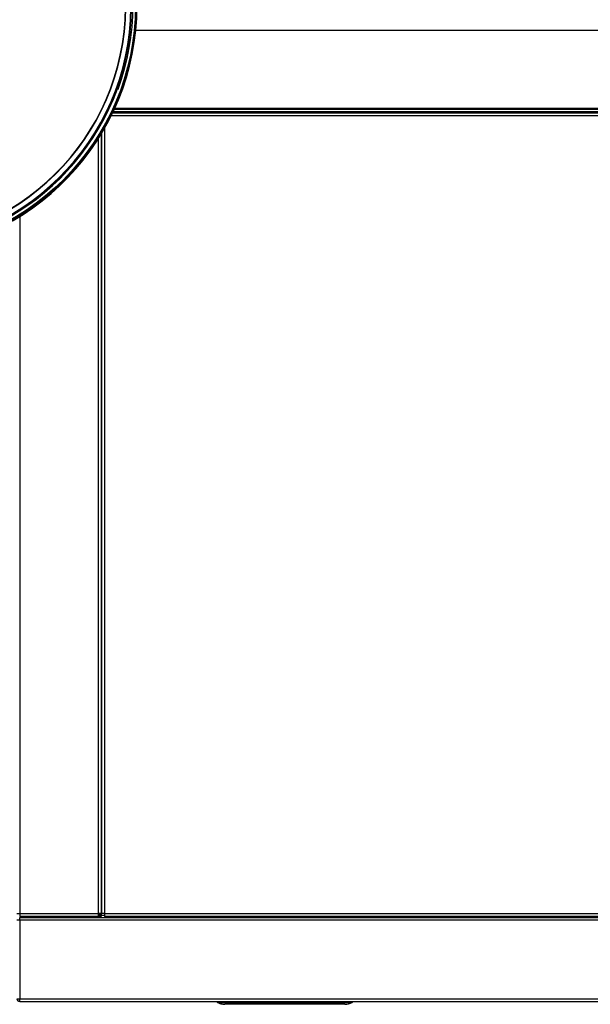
# Model space of a CAD drawing. Header units: millimetres. Extents: x 648 to 8064, y -571 to 3420.
# Tile 49 of 83: x 3072 to 3485, y 1964 to 2678. Entities that reach past the tile are written whole.
import ezdxf

# ---------------------------------------------------------------- set-up
doc = ezdxf.new("R2010")
doc.units = ezdxf.units.MM
doc.header["$MEASUREMENT"] = 0

# ---------------------------------------------------------------- blocks, each defined once
blk = doc.blocks.new('Boven')
for p, q in [((1378.37, 700.64), (650.41, 700.64)), ((636.75, 658.44), (637.69, 658.1)), ((634.94, 643.64), (1378.37, 643.64)), ((635.17, 644.14), (1379.87, 644.14)), ((635.28, 644.39), (1378.87, 644.39)), ((1132.37, 638.89), (632.68, 638.89)), ((633.65, 640.89), (1132.37, 640.89)), ((1378.37, 641.64), (634.01, 641.64)), ((868.37, 640.89), (868.37, 641.64)), ((627.87, 629.81), (627.87, 60.39)), ((623.37, 60.39), (623.37, 622.31)), ((623.37, 60.39), (623.37, 622.31)), ((625.37, 625.54), (625.37, 60.39)), ((625.37, 625.54), (625.37, 60.39)), ((625.87, 60.39), (625.87, 626.38)), ((625.37, 613.64), (625.87, 613.64)), ((566.37, 565.81), (566.37, 60.39)), ((566.37, 565.81), (566.37, 60.39)), ((625.37, 523.64), (625.87, 523.64)), ((625.87, 518.64), (625.37, 518.64)), ((625.37, 83.14), (625.87, 83.14)), ((625.37, 80.64), (625.87, 80.64)), ((625.37, 78.64), (625.87, 78.64)), ((625.37, 77.14), (625.87, 77.14)), ((564.37, 60.39), (566.37, 60.39)), ((564.37, 60.39), (566.37, 60.39)), ((566.37, 60.39), (623.37, 60.39)), ((566.37, 60.39), (566.37, 58.39)), ((566.37, 60.39), (623.37, 60.39)), ((566.37, 60.39), (566.37, 58.39)), ((623.37, 58.39), (566.37, 58.39)), ((623.37, 58.39), (566.37, 58.39)), ((566.37, 55.64), (566.37, 57.64)), ((566.37, 57.64), (1378.37, 57.64)), ((568.24, 57.64), (568.24, 58.39)), ((568.74, 58.39), (568.74, 57.64)), ((568.9, 57.64), (568.9, 58.39)), ((569.4, 58.39), (569.4, 57.64)), ((570.41, 57.64), (570.41, 58.39)), ((570.91, 58.39), (570.91, 57.64)), ((571.07, 57.64), (571.07, 58.39)), ((571.57, 58.39), (571.57, 57.64)), ((574.37, 58.39), (574.37, 57.64)), ((575.37, 58.39), (575.37, 57.64)), ((620.7, 57.64), (620.7, 58.39)), ((621.2, 58.39), (621.2, 57.64)), ((621.2, 57.64), (621.2, 58.39)), ((621.71, 58.39), (621.71, 57.64)), ((625.37, 60.39), (623.37, 60.39)), ((623.37, 58.39), (623.37, 60.39)), ((625.37, 60.39), (623.37, 60.39)), ((623.37, 58.39), (623.37, 60.39)), ((623.8, 57.64), (623.8, 60.39)), ((624.31, 60.39), (624.31, 57.64)), ((624.37, 60.39), (624.37, 58.39)), ((624.37, 60.39), (624.37, 58.39)), ((625.37, 58.39), (624.37, 58.39)), ((625.37, 58.39), (624.37, 58.39)), ((624.37, 58.39), (624.37, 57.64)), ((625.37, 62.64), (625.87, 62.64)), ((625.37, 60.39), (625.37, 58.39)), ((625.37, 60.39), (625.37, 58.39)), ((627.87, 59.14), (625.37, 59.14)), ((627.87, 60.39), (625.87, 60.39)), ((627.87, 60.39), (1132.37, 60.39)), ((627.87, 60.39), (627.87, 58.39)), ((1132.37, 58.39), (627.87, 58.39)), ((566.37, 55.64), (564.37, 55.64)), ((566.37, 55.64), (566.37, -1.36)), ((1378.37, 55.64), (566.37, 55.64)), ((564.37, -1.36), (566.37, -1.36)), ((566.37, -1.36), (1378.37, -1.36)), ((566.37, -3.36), (566.37, -1.36)), ((566.37, -3.36), (1378.37, -3.36)), ((709.36, -3.36), (709.37, -3.62)), ((709.87, -3.62), (709.86, -3.36)), ((709.87, -4.06), (709.87, -3.62)), ((709.87, -3.62), (806.87, -3.62)), ((709.87, -4.06), (806.87, -4.06)), ((801.87, -5.36), (714.87, -5.36)), ((801.87, -5.36), (714.87, -5.36)), ((714.87, -5.36), (714.87, -5.36)), ((801.87, -5.36), (801.87, -5.36)), ((806.87, -3.36), (806.87, -3.62)), ((806.87, -3.62), (806.87, -4.06)), ((807.37, -3.62), (807.37, -3.36))]:
    blk.add_line(p, q)
for radius in [179.26, 178.74]:
    blk.add_circle((471.37, 718.64), radius)
for centre, radius, start, end in [((471.37, 718.64), 179.95, 9.59676, 0), ((471.37, 718.64), 176.35, 20, 340), ((471.37, 718.64), 176, 0.5, 359.5), ((471.37, 718.64), 175.5, 0.5, 359.5), ((471.37, 718.64), 171.85, 0.5, 359.5), ((471.37, 718.64), 171.6, 0.5, 359.5), ((471.37, 718.64), 177, 340, 20), ((686.87, 45.64), 12.5, 73.7398, 106.2602), ((566.37, -1.36), 2, 180, 270), ((709.87, -3.61), 0.5, 181, 241.75289), ((714.83, 5.63), 11, 241.75289, 270), ((709.75, -3.81), 0.272, 244.24956, 295.75044), ((801.9, 5.63), 11, 270, 298.24711), ((806.98, -3.81), 0.272, 244.24978, 295.75022), ((806.87, -3.61), 0.5, 298.24711, 359)]:
    blk.add_arc(centre, radius, start, end)
for centre, major_axis, ratio, start_param, end_param in [((709.87, -3.61), (0.5, 0.009), 0.01745, 3.141593, 4.712084), ((714.83, 5.63), (0, -11), 0.954532, 5.79018, 5.832437), ((714.83, 5.63), (0, -11), 0.954532, 5.832437, 5.883099), ((714.83, 5.63), (0, -11), 0.954532, 5.883099, 6.006282), ((714.83, 5.63), (0, -11), 0.954532, 6.006282, 6.283185), ((801.9, 5.63), (0, 11), 0.954532, 3.141593, 3.634598), ((806.87, -3.61), (-0.5, 0.009), 0.01745, 1.571101, 3.141593)]:
    blk.add_ellipse(centre, major_axis=major_axis, ratio=ratio, start_param=start_param, end_param=end_param)

msp = doc.modelspace()

# ---------------------------------------------------------------- block references
msp.add_blockref('Boven', (2505.22, 1969.85))

doc.saveas('drawing.dxf')
